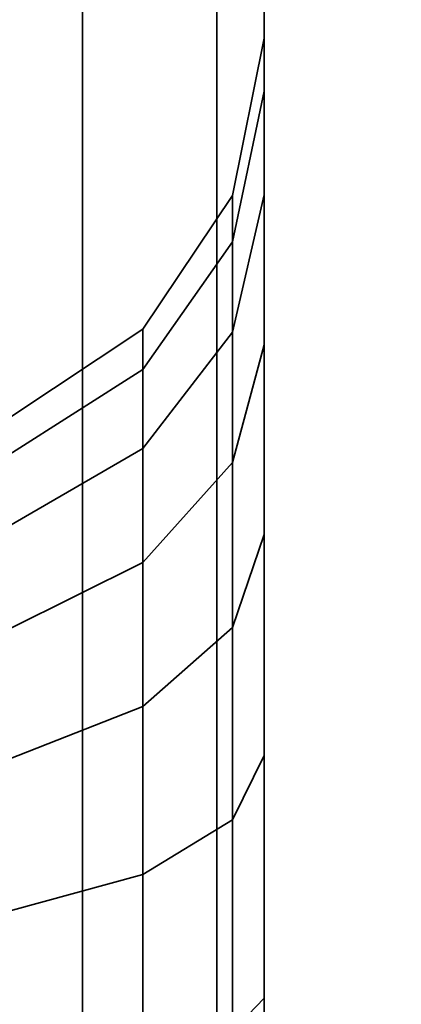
# Model space of a CAD drawing. Header units: millimetres. Extents: x -603 to 3703, y -120 to 193.
# Tile 240 of 256: x 435.82 to 437.66, y -31 to -26.24. Entities that reach past the tile are written whole.
import ezdxf

# ---------------------------------------------------------------- set-up
doc = ezdxf.new("R2010")
doc.units = ezdxf.units.MM
doc.layers.add('151', color=7, linetype='Continuous', true_color=0xffffff)

# ---------------------------------------------------------------- blocks, each defined once
blk = doc.blocks.new('UG_SURFACE_001')
at = {"layer": '151', "color": 252, "linetype": 'Continuous', "lineweight": 35}
for points in [[(602.5, -35, 2213.0001), (602.5, 174.4, 2213.0001), (-602.5, 174.4, 2213.0001), (-602.5, -35, 2213.0001)], [(-452.5, -35, 2063), (-452.5, 174.4, 2063), (452.5, 174.4, 2063), (452.5, -35, 2063)]]:
    blk.add_3dface(points, dxfattribs=at)
blk = doc.blocks.new('UG_SURFACE_033')
at = {"layer": '151', "color": 252, "linetype": 'Continuous', "lineweight": 35}
for points in [[(436.1213, -19.5, 1708.8786), (436.1213, -45.5, 1708.8786), (435.1481, -45.5, 1708.2283), (435.1481, -19.5, 1708.2283)], [(435.1481, -19.5, 1851.7716), (435.1481, -45.5, 1851.7716), (436.1213, -45.5, 1851.1213), (436.1213, -19.5, 1851.1213)], [(436.7716, -19.5, 1709.852), (436.7716, -45.5, 1709.852), (436.1213, -45.5, 1708.8786), (436.1213, -19.5, 1708.8786)], [(436.1213, -19.5, 1851.1213), (436.1213, -45.5, 1851.1213), (436.7716, -45.5, 1850.1481), (436.7716, -19.5, 1850.1481)], [(437, -19.5, 1711), (437, -45.5, 1711), (436.7716, -45.5, 1709.852), (436.7716, -19.5, 1709.852)], [(436.7716, -19.5, 1850.1481), (436.7716, -45.5, 1850.1481), (437, -45.5, 1849), (437, -19.5, 1849)], [(437, -19.5, 1849), (437, -30.9733, 1729.771), (437, -28.7321, 1728.7732)], [(437, -19.5, 1711), (437, -26.3323, 1724.6168), (437, -26.5888, 1722.1768)], [(437, -28.7321, 1728.7732), (437, -27.0905, 1726.95), (437, -19.5, 1849)], [(437, -19.5, 1849), (437, -27.0905, 1838.95), (437, -26.3323, 1836.6168)], [(437, -19.5, 1849), (437, -30.9733, 1841.7711), (437, -28.7321, 1840.7732)], [(437, -27.0905, 1726.95), (437, -26.3323, 1724.6168), (437, -19.5, 1711), (437, -19.5, 1849)], [(437, -28.7321, 1840.7732), (437, -27.0905, 1838.95), (437, -19.5, 1849)], [(437, -26.3323, 1836.6168), (437, -33.4267, 1729.771), (437, -30.9733, 1729.771), (437, -19.5, 1849)], [(437, -19.5, 1849), (437, -45.5, 1849), (437, -33.4267, 1841.7711), (437, -30.9733, 1841.7711)], [(437, -45.5, 1711), (437, -19.5, 1711), (437, -32.2, 1718.1), (437, -34.5997, 1718.61)], [(437, -19.5, 1711), (437, -27.8154, 1720.0521), (437, -29.8003, 1718.61)], [(437, -26.5888, 1722.1768), (437, -27.8154, 1720.0521), (437, -19.5, 1711)], [(437, -29.8003, 1718.61), (437, -32.2, 1718.1), (437, -19.5, 1711)], [(436.8477, -27.7533, 1726.5673), (436.8477, -27.0935, 1724.5367), (437, -26.3323, 1724.6168), (437, -27.0905, 1726.95)], [(436.8477, -27.0935, 1724.5367), (436.8477, -27.3167, 1722.4133), (437, -26.5888, 1722.1768), (437, -26.3323, 1724.6168)], [(436.8477, -27.7533, 1838.5674), (436.8477, -27.0935, 1836.5368), (437, -26.3323, 1836.6168), (437, -27.0905, 1838.95)], [(436.8477, -27.0935, 1836.5368), (436.8477, -27.3167, 1834.4133), (437, -26.5888, 1834.1768), (437, -26.3323, 1836.6168)], [(437, -35.6679, 1728.7732), (437, -33.4267, 1729.771), (437, -26.3323, 1836.6168), (437, -26.5888, 1834.1768)], [(436.8477, -27.3167, 1722.4133), (436.8477, -28.3842, 1720.5642), (437, -27.8154, 1720.0521), (437, -26.5888, 1722.1768)], [(436.8477, -27.3167, 1834.4133), (436.8477, -28.3842, 1832.5642), (437, -27.8154, 1832.0521), (437, -26.5888, 1834.1768)], [(437, -26.5888, 1834.1768), (437, -37.3095, 1726.95), (437, -35.6679, 1728.7732)], [(437, -26.5888, 1834.1768), (437, -27.8154, 1832.0521), (437, -37.3095, 1726.95)], [(436.4142, -28.3152, 1726.2429), (436.4142, -27.7388, 1724.4689), (436.8477, -27.0935, 1724.5367), (436.8477, -27.7533, 1726.5673)], [(436.4142, -27.7388, 1724.4689), (436.4142, -27.9338, 1722.6138), (436.8477, -27.3167, 1722.4133), (436.8477, -27.0935, 1724.5367)], [(436.4142, -28.3152, 1838.2429), (436.4142, -27.7388, 1836.4689), (436.8477, -27.0935, 1836.5368), (436.8477, -27.7533, 1838.5674)], [(436.4142, -27.7388, 1836.4689), (436.4142, -27.9338, 1834.6138), (436.8477, -27.3167, 1834.4133), (436.8477, -27.0935, 1836.5368)], [(436.8477, -29.1819, 1728.1541), (436.8477, -27.7533, 1726.5673), (437, -27.0905, 1726.95), (437, -28.7321, 1728.7732)], [(436.8477, -29.1819, 1840.1541), (436.8477, -27.7533, 1838.5674), (437, -27.0905, 1838.95), (437, -28.7321, 1840.7732)], [(436.4142, -27.9338, 1722.6138), (436.4142, -28.8664, 1720.9984), (436.8477, -28.3842, 1720.5642), (436.8477, -27.3167, 1722.4133)], [(436.4142, -27.9338, 1834.6138), (436.4142, -28.8664, 1832.9984), (436.8477, -28.3842, 1832.5642), (436.8477, -27.3167, 1834.4133)], [(435.7654, -28.6907, 1726.0262), (435.7654, -28.17, 1724.4235), (436.4142, -27.7388, 1724.4689), (436.4142, -28.3152, 1726.2429)], [(435.7654, -28.17, 1724.4235), (435.7654, -28.3461, 1722.7478), (436.4142, -27.9338, 1722.6138), (436.4142, -27.7388, 1724.4689)], [(435.7654, -28.6907, 1838.0262), (435.7654, -28.17, 1836.4235), (436.4142, -27.7388, 1836.4689), (436.4142, -28.3152, 1838.2429)], [(435.7654, -28.17, 1836.4235), (435.7654, -28.3461, 1834.7478), (436.4142, -27.9338, 1834.6138), (436.4142, -27.7388, 1836.4689)], [(436.4142, -29.5633, 1727.6291), (436.4142, -28.3152, 1726.2429), (436.8477, -27.7533, 1726.5673), (436.8477, -29.1819, 1728.1541)], [(436.4142, -29.5633, 1839.6291), (436.4142, -28.3152, 1838.2429), (436.8477, -27.7533, 1838.5674), (436.8477, -29.1819, 1840.1541)], [(436.8477, -28.3842, 1720.5642), (436.8477, -30.1116, 1719.3093), (437, -29.8003, 1718.61), (437, -27.8154, 1720.0521)], [(436.8477, -28.3842, 1832.5642), (436.8477, -30.1116, 1831.3093), (437, -29.8003, 1830.61), (437, -27.8154, 1832.0521)], [(437, -27.8154, 1832.0521), (437, -38.0677, 1724.6168), (437, -37.3095, 1726.95)], [(437, -38.0677, 1724.6168), (437, -27.8154, 1832.0521), (437, -29.8003, 1830.61)], [(435.7654, -28.3461, 1722.7478), (435.7654, -29.1886, 1721.2886), (436.4142, -28.8664, 1720.9984), (436.4142, -27.9338, 1722.6138)], [(435.7654, -28.3461, 1834.7478), (435.7654, -29.1886, 1833.2886), (436.4142, -28.8664, 1832.9984), (436.4142, -27.9338, 1834.6138)], [(435.7654, -29.8182, 1727.2784), (435.7654, -28.6907, 1726.0262), (436.4142, -28.3152, 1726.2429), (436.4142, -29.5633, 1727.6291)], [(435.7654, -29.8182, 1839.2783), (435.7654, -28.6907, 1838.0262), (436.4142, -28.3152, 1838.2429), (436.4142, -29.5633, 1839.6291)], [(436.4142, -28.8664, 1720.9984), (436.4142, -30.3755, 1719.902), (436.8477, -30.1116, 1719.3093), (436.8477, -28.3842, 1720.5642)], [(436.4142, -28.8664, 1832.9984), (436.4142, -30.3755, 1831.902), (436.8477, -30.1116, 1831.3093), (436.8477, -28.3842, 1832.5642)], [(436.8477, -31.1325, 1729.0224), (436.8477, -29.1819, 1728.1541), (437, -28.7321, 1728.7732), (437, -30.9733, 1729.771)], [(436.8477, -31.1325, 1841.0224), (436.8477, -29.1819, 1840.1541), (437, -28.7321, 1840.7732), (437, -30.9733, 1841.7711)], [(435.7654, -29.1886, 1721.2886), (435.7654, -30.5518, 1720.2981), (436.4142, -30.3755, 1719.902), (436.4142, -28.8664, 1720.9984)], [(435.7654, -29.1886, 1833.2886), (435.7654, -30.5518, 1832.298), (436.4142, -30.3755, 1831.902), (436.4142, -28.8664, 1832.9984)], [(436.4142, -31.2674, 1728.3877), (436.4142, -29.5633, 1727.6291), (436.8477, -29.1819, 1728.1541), (436.8477, -31.1325, 1729.0224)], [(436.4142, -31.2674, 1840.3877), (436.4142, -29.5633, 1839.6291), (436.8477, -29.1819, 1840.1541), (436.8477, -31.1325, 1841.0224)], [(435.7654, -31.3575, 1727.9637), (435.7654, -29.8182, 1727.2784), (436.4142, -29.5633, 1727.6291), (436.4142, -31.2674, 1728.3877)], [(435.7654, -31.3575, 1839.9637), (435.7654, -29.8182, 1839.2783), (436.4142, -29.5633, 1839.6291), (436.4142, -31.2674, 1840.3877)], [(436.8477, -30.1116, 1719.3093), (436.8477, -32.2, 1718.8654), (437, -32.2, 1718.1), (437, -29.8003, 1718.61)], [(436.8477, -30.1116, 1831.3093), (436.8477, -32.2, 1830.8654), (437, -32.2, 1830.1001), (437, -29.8003, 1830.61)], [(437, -29.8003, 1830.61), (437, -32.2, 1830.1001), (437, -38.0677, 1724.6168)], [(436.4142, -30.3755, 1719.902), (436.4142, -32.2, 1719.5143), (436.8477, -32.2, 1718.8654), (436.8477, -30.1116, 1719.3093)], [(436.4142, -30.3755, 1831.902), (436.4142, -32.2, 1831.5142), (436.8477, -32.2, 1830.8654), (436.8477, -30.1116, 1831.3093)], [(435.7654, -30.5518, 1720.2981), (435.7654, -32.2, 1719.9478), (436.4142, -32.2, 1719.5143), (436.4142, -30.3755, 1719.902)], [(435.7654, -30.5518, 1832.298), (435.7654, -32.2, 1831.9478), (436.4142, -32.2, 1831.5142), (436.4142, -30.3755, 1831.902)], [(436.8477, -33.2676, 1729.0224), (436.8477, -31.1325, 1729.0224), (437, -30.9733, 1729.771), (437, -33.4267, 1729.771)], [(436.8477, -33.2676, 1841.0224), (436.8477, -31.1325, 1841.0224), (437, -30.9733, 1841.7711), (437, -33.4267, 1841.7711)]]:
    blk.add_3dface(points, dxfattribs=at)
blk = doc.blocks.new('UG_SURFACE_065')
at = {"layer": '151', "color": 252, "linetype": 'Continuous', "lineweight": 35}
for points in [[(436.1213, -19.5, 273.8787), (436.1213, -45.5, 273.8787), (435.1481, -45.5, 273.2283), (435.1481, -19.5, 273.2283)], [(435.1481, -19.5, 416.7717), (435.1481, -45.5, 416.7717), (436.1213, -45.5, 416.1213), (436.1213, -19.5, 416.1213)], [(436.7716, -19.5, 274.8519), (436.7716, -45.5, 274.8519), (436.1213, -45.5, 273.8787), (436.1213, -19.5, 273.8787)], [(436.1213, -19.5, 416.1213), (436.1213, -45.5, 416.1213), (436.7716, -45.5, 415.148), (436.7716, -19.5, 415.148)], [(437, -19.5, 276), (437, -45.5, 276), (436.7716, -45.5, 274.8519), (436.7716, -19.5, 274.8519)], [(436.7716, -19.5, 415.148), (436.7716, -45.5, 415.148), (437, -45.5, 414), (437, -19.5, 414)], [(437, -19.5, 414), (437, -28.7321, 405.7732), (437, -27.0905, 403.95)], [(437, -19.5, 414), (437, -45.5, 414), (437, -33.4267, 406.7711), (437, -30.9733, 406.7711)], [(437, -27.0905, 291.95), (437, -26.3323, 289.6167), (437, -19.5, 276), (437, -29.8003, 395.6101)], [(437, -27.0905, 403.95), (437, -26.3323, 401.6167), (437, -19.5, 414)], [(437, -30.9733, 406.7711), (437, -28.7321, 405.7732), (437, -19.5, 414)], [(437, -19.5, 276), (437, -26.5888, 287.1768), (437, -27.8154, 285.0521)], [(437, -19.5, 276), (437, -26.5888, 399.1768), (437, -27.8154, 397.0521)], [(437, -26.3323, 289.6167), (437, -26.5888, 287.1768), (437, -19.5, 276)], [(437, -26.3323, 401.6167), (437, -26.5888, 399.1768), (437, -19.5, 276), (437, -19.5, 414)], [(437, -27.8154, 285.0521), (437, -29.8003, 283.6101), (437, -19.5, 276)], [(437, -27.8154, 397.0521), (437, -29.8003, 395.6101), (437, -19.5, 276)], [(437, -45.5, 276), (437, -19.5, 276), (437, -32.2, 283.1), (437, -34.5997, 283.6101)], [(437, -29.8003, 283.6101), (437, -32.2, 283.1), (437, -19.5, 276)], [(436.8477, -27.7533, 291.5673), (436.8477, -27.0935, 289.5367), (437, -26.3323, 289.6167), (437, -27.0905, 291.95)], [(436.8477, -27.0935, 289.5367), (436.8477, -27.3167, 287.4133), (437, -26.5888, 287.1768), (437, -26.3323, 289.6167)], [(436.8477, -27.7533, 403.5673), (436.8477, -27.0935, 401.5367), (437, -26.3323, 401.6167), (437, -27.0905, 403.95)], [(436.8477, -27.0935, 401.5367), (436.8477, -27.3167, 399.4133), (437, -26.5888, 399.1768), (437, -26.3323, 401.6167)], [(436.8477, -27.3167, 287.4133), (436.8477, -28.3842, 285.5643), (437, -27.8154, 285.0521), (437, -26.5888, 287.1768)], [(436.8477, -27.3167, 399.4133), (436.8477, -28.3842, 397.5643), (437, -27.8154, 397.0521), (437, -26.5888, 399.1768)], [(436.4142, -28.3152, 291.2429), (436.4142, -27.7388, 289.4689), (436.8477, -27.0935, 289.5367), (436.8477, -27.7533, 291.5673)], [(436.4142, -27.7388, 289.4689), (436.4142, -27.9338, 287.6138), (436.8477, -27.3167, 287.4133), (436.8477, -27.0935, 289.5367)], [(436.4142, -28.3152, 403.2429), (436.4142, -27.7388, 401.4689), (436.8477, -27.0935, 401.5367), (436.8477, -27.7533, 403.5673)], [(436.4142, -27.7388, 401.4689), (436.4142, -27.9338, 399.6138), (436.8477, -27.3167, 399.4133), (436.8477, -27.0935, 401.5367)], [(436.8477, -29.1819, 293.154), (436.8477, -27.7533, 291.5673), (437, -27.0905, 291.95), (437, -28.7321, 293.7732)], [(436.8477, -29.1819, 405.154), (436.8477, -27.7533, 403.5673), (437, -27.0905, 403.95), (437, -28.7321, 405.7732)], [(437, -29.8003, 395.6101), (437, -28.7321, 293.7732), (437, -27.0905, 291.95)], [(436.4142, -27.9338, 287.6138), (436.4142, -28.8664, 285.9984), (436.8477, -28.3842, 285.5643), (436.8477, -27.3167, 287.4133)], [(436.4142, -27.9338, 399.6138), (436.4142, -28.8664, 397.9984), (436.8477, -28.3842, 397.5643), (436.8477, -27.3167, 399.4133)], [(435.7654, -28.6907, 291.0261), (435.7654, -28.17, 289.4236), (436.4142, -27.7388, 289.4689), (436.4142, -28.3152, 291.2429)], [(435.7654, -28.17, 289.4236), (435.7654, -28.3461, 287.7478), (436.4142, -27.9338, 287.6138), (436.4142, -27.7388, 289.4689)], [(435.7654, -28.6907, 403.0261), (435.7654, -28.17, 401.4236), (436.4142, -27.7388, 401.4689), (436.4142, -28.3152, 403.2429)], [(435.7654, -28.17, 401.4236), (435.7654, -28.3461, 399.7478), (436.4142, -27.9338, 399.6138), (436.4142, -27.7388, 401.4689)], [(436.4142, -29.5633, 292.6291), (436.4142, -28.3152, 291.2429), (436.8477, -27.7533, 291.5673), (436.8477, -29.1819, 293.154)], [(436.4142, -29.5633, 404.6291), (436.4142, -28.3152, 403.2429), (436.8477, -27.7533, 403.5673), (436.8477, -29.1819, 405.154)], [(436.8477, -28.3842, 285.5643), (436.8477, -30.1116, 284.3093), (437, -29.8003, 283.6101), (437, -27.8154, 285.0521)], [(436.8477, -28.3842, 397.5643), (436.8477, -30.1116, 396.3093), (437, -29.8003, 395.6101), (437, -27.8154, 397.0521)], [(435.7654, -28.3461, 287.7478), (435.7654, -29.1886, 286.2885), (436.4142, -28.8664, 285.9984), (436.4142, -27.9338, 287.6138)], [(435.7654, -28.3461, 399.7478), (435.7654, -29.1886, 398.2885), (436.4142, -28.8664, 397.9984), (436.4142, -27.9338, 399.6138)], [(435.7654, -29.8182, 292.2783), (435.7654, -28.6907, 291.0261), (436.4142, -28.3152, 291.2429), (436.4142, -29.5633, 292.6291)], [(435.7654, -29.8182, 404.2783), (435.7654, -28.6907, 403.0261), (436.4142, -28.3152, 403.2429), (436.4142, -29.5633, 404.6291)], [(436.4142, -28.8664, 285.9984), (436.4142, -30.3755, 284.902), (436.8477, -30.1116, 284.3093), (436.8477, -28.3842, 285.5643)], [(436.4142, -28.8664, 397.9984), (436.4142, -30.3755, 396.902), (436.8477, -30.1116, 396.3093), (436.8477, -28.3842, 397.5643)], [(436.8477, -31.1325, 294.0224), (436.8477, -29.1819, 293.154), (437, -28.7321, 293.7732), (437, -30.9733, 294.7711)], [(436.8477, -31.1325, 406.0224), (436.8477, -29.1819, 405.154), (437, -28.7321, 405.7732), (437, -30.9733, 406.7711)], [(437, -30.9733, 294.7711), (437, -28.7321, 293.7732), (437, -29.8003, 395.6101)], [(435.7654, -29.1886, 286.2885), (435.7654, -30.5518, 285.2981), (436.4142, -30.3755, 284.902), (436.4142, -28.8664, 285.9984)], [(435.7654, -29.1886, 398.2885), (435.7654, -30.5518, 397.2981), (436.4142, -30.3755, 396.902), (436.4142, -28.8664, 397.9984)], [(436.4142, -31.2674, 293.3878), (436.4142, -29.5633, 292.6291), (436.8477, -29.1819, 293.154), (436.8477, -31.1325, 294.0224)], [(436.4142, -31.2674, 405.3878), (436.4142, -29.5633, 404.6291), (436.8477, -29.1819, 405.154), (436.8477, -31.1325, 406.0224)], [(435.7654, -31.3575, 292.9637), (435.7654, -29.8182, 292.2783), (436.4142, -29.5633, 292.6291), (436.4142, -31.2674, 293.3878)], [(435.7654, -31.3575, 404.9637), (435.7654, -29.8182, 404.2783), (436.4142, -29.5633, 404.6291), (436.4142, -31.2674, 405.3878)], [(436.8477, -30.1116, 284.3093), (436.8477, -32.2, 283.8654), (437, -32.2, 283.1), (437, -29.8003, 283.6101)], [(436.8477, -30.1116, 396.3093), (436.8477, -32.2, 395.8654), (437, -32.2, 395.1), (437, -29.8003, 395.6101)], [(437, -29.8003, 395.6101), (437, -32.2, 395.1), (437, -33.4267, 294.7711), (437, -30.9733, 294.7711)], [(436.4142, -30.3755, 284.902), (436.4142, -32.2, 284.5142), (436.8477, -32.2, 283.8654), (436.8477, -30.1116, 284.3093)], [(436.4142, -30.3755, 396.902), (436.4142, -32.2, 396.5142), (436.8477, -32.2, 395.8654), (436.8477, -30.1116, 396.3093)], [(435.7654, -30.5518, 285.2981), (435.7654, -32.2, 284.9478), (436.4142, -32.2, 284.5142), (436.4142, -30.3755, 284.902)], [(435.7654, -30.5518, 397.2981), (435.7654, -32.2, 396.9478), (436.4142, -32.2, 396.5142), (436.4142, -30.3755, 396.902)], [(436.8477, -33.2676, 294.0224), (436.8477, -31.1325, 294.0224), (437, -30.9733, 294.7711), (437, -33.4267, 294.7711)], [(436.8477, -33.2676, 406.0224), (436.8477, -31.1325, 406.0224), (437, -30.9733, 406.7711), (437, -33.4267, 406.7711)]]:
    blk.add_3dface(points, dxfattribs=at)

msp = doc.modelspace()

# ---------------------------------------------------------------- linework, layer by layer
at = {"layer": '151', "color": 252, "linetype": 'Continuous', "lineweight": -3, "true_color": 0x939598}
for p, q in [((437, -45.5, 1711), (437, -19.5, 1711)), ((437, -45.5, 1849), (437, -19.5, 1849)), ((437, -45.5, 276), (437, -19.5, 276)), ((437, -45.5, 414), (437, -19.5, 414))]:
    msp.add_line(p, q, dxfattribs=at)
at = {"layer": '151', "color": 252, "linetype": 'Continuous', "lineweight": -3, "true_color": 0x939598, "extrusion": (-1, 0, 0)}
for centre in [(32.2, 1836, -437), (32.2, 1724, -437), (32.2, 289, -437), (32.2, 401, -437)]:
    msp.add_circle(centre, 5.9, dxfattribs=at)

# ---------------------------------------------------------------- block references
at = {"layer": '151', "color": 252, "linetype": 'Continuous', "lineweight": -3, "true_color": 0x939598}
for name in ['UG_SURFACE_001', 'UG_SURFACE_033', 'UG_SURFACE_065']:
    msp.add_blockref(name, (0, 0), dxfattribs=at)

doc.saveas('drawing.dxf')
